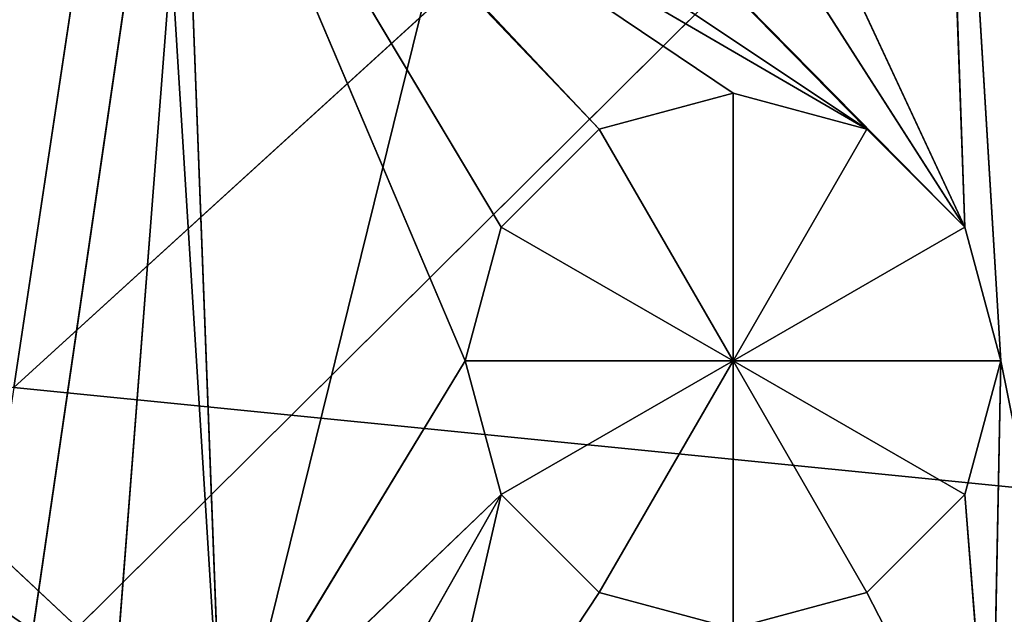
# Model space of a CAD drawing. Extents: x 0 to 49.9, y 0 to 49.9.
# Tile 137 of 190: x 22.7 to 24, y 9.6 to 10.4. Entities that reach past the tile are written whole.
import ezdxf

# ---------------------------------------------------------------- set-up
doc = ezdxf.new("R2010")
doc.units = 0
doc.header["$LTSCALE"] = 25.4
doc.layers.get('0').update_dxf_attribs({"color": 13, "linetype": 'CONTINUOUS'})

# ---------------------------------------------------------------- blocks, each defined once
blk = doc.blocks.new('REFLECTOR-LED-GU10-8348-83')
at = {"color": 7}
for p, q in [((23.429, 52.433, 32.2852), (22.7208, 52.433, 41.431)), ((22.7208, 52.433, 41.431), (24.9387, 52.433, 32.4387)), ((23.429, 52.433, 32.2852), (22.7208, 52.433, 41.431)), ((22.7208, 52.433, 41.431), (24.9387, 52.433, 32.4387)), ((23.3038, 51.3838, 40.1122), (23.2573, 51.8838, 39.9389)), ((23.2573, 51.8838, 39.9389), (23.3038, 51.8838, 40.1122)), ((23.3038, 51.3838, 40.1122), (23.2573, 51.8838, 39.9389)), ((23.2573, 51.3838, 39.9389), (23.2573, 51.8838, 39.9389)), ((23.2573, 51.3838, 39.9389), (23.2573, 51.8838, 39.9389)), ((23.2573, 51.3838, 39.9389), (23.3038, 51.8838, 39.7656)), ((23.3038, 51.8838, 39.7656), (23.2573, 51.8838, 39.9389)), ((23.2573, 51.3838, 39.9389), (23.3038, 51.8838, 39.7656)), ((23.2573, 51.8838, 39.9389), (23.3038, 51.8838, 40.1122)), ((23.2573, 51.8838, 39.9389), (23.6039, 51.8838, 39.9389)), ((23.2573, 51.8838, 39.9389), (23.6039, 51.8838, 39.9389)), ((23.3038, 51.8838, 39.7656), (23.2573, 51.8838, 39.9389)), ((23.4306, 51.3838, 40.2391), (23.3038, 51.8838, 40.1122)), ((23.3038, 51.8838, 40.1122), (23.4306, 51.8838, 40.2391)), ((23.4306, 51.3838, 40.2391), (23.3038, 51.8838, 40.1122)), ((23.3038, 51.3838, 40.1122), (23.3038, 51.8838, 40.1122)), ((23.3038, 51.3838, 40.1122), (23.3038, 51.8838, 40.1122)), ((23.3038, 51.3838, 39.7656), (23.3038, 51.8838, 39.7656)), ((23.3038, 51.3838, 39.7656), (23.3038, 51.8838, 39.7656)), ((23.3038, 51.3838, 39.7656), (23.4306, 51.8838, 39.6387)), ((23.4306, 51.8838, 39.6387), (23.3038, 51.8838, 39.7656)), ((23.3038, 51.3838, 39.7656), (23.4306, 51.8838, 39.6387)), ((23.4306, 51.8838, 39.6387), (23.3038, 51.8838, 39.7656)), ((23.6039, 51.8838, 39.9389), (23.3038, 51.8838, 39.7656)), ((23.3038, 51.8838, 40.1122), (23.4306, 51.8838, 40.2391)), ((23.3038, 51.8838, 40.1122), (23.6039, 51.8838, 39.9389)), ((23.3038, 51.8838, 40.1122), (23.6039, 51.8838, 39.9389)), ((23.6039, 51.8838, 39.9389), (23.3038, 51.8838, 39.7656)), ((23.6039, 51.3838, 40.2855), (23.4306, 51.8838, 40.2391)), ((23.4306, 51.8838, 40.2391), (23.6039, 51.8838, 40.2855)), ((23.6039, 51.3838, 40.2855), (23.4306, 51.8838, 40.2391)), ((23.4306, 51.3838, 40.2391), (23.4306, 51.8838, 40.2391)), ((23.4306, 51.3838, 40.2391), (23.4306, 51.8838, 40.2391)), ((23.4306, 51.3838, 39.6387), (23.4306, 51.8838, 39.6387)), ((23.4306, 51.3838, 39.6387), (23.4306, 51.8838, 39.6387)), ((23.4306, 51.3838, 39.6387), (23.6039, 51.8838, 39.5923)), ((23.6039, 51.8838, 39.5923), (23.4306, 51.8838, 39.6387)), ((23.4306, 51.3838, 39.6387), (23.6039, 51.8838, 39.5923)), ((23.4306, 51.8838, 39.6387), (23.6039, 51.8838, 39.9389)), ((23.4306, 51.8838, 39.6387), (23.6039, 51.8838, 39.9389)), ((23.6039, 51.8838, 39.5923), (23.4306, 51.8838, 39.6387)), ((23.6039, 51.8838, 39.9389), (23.4306, 51.8838, 40.2391)), ((23.4306, 51.8838, 40.2391), (23.6039, 51.8838, 40.2855)), ((23.6039, 51.8838, 39.9389), (23.4306, 51.8838, 40.2391)), ((23.6039, 51.8838, 39.5923), (23.6039, 51.3838, 39.5923)), ((23.6039, 51.3838, 39.5923), (23.7772, 51.8838, 39.6387)), ((23.7772, 51.8838, 39.6387), (23.6039, 51.8838, 39.5923)), ((23.6039, 51.3838, 39.5923), (23.7772, 51.8838, 39.6387)), ((23.7772, 51.3838, 40.2391), (23.6039, 51.8838, 40.2855)), ((23.6039, 51.8838, 40.2855), (23.7772, 51.8838, 40.2391)), ((23.7772, 51.3838, 40.2391), (23.6039, 51.8838, 40.2855)), ((23.6039, 51.8838, 39.5923), (23.6039, 51.3838, 39.5923)), ((23.6039, 51.8838, 39.5923), (23.6039, 51.8838, 39.9389)), ((23.6039, 51.8838, 39.5923), (23.6039, 51.8838, 39.9389)), ((23.7772, 51.8838, 39.6387), (23.6039, 51.8838, 39.5923)), ((23.7772, 51.8838, 39.6387), (23.6039, 51.8838, 39.9389)), ((23.7772, 51.8838, 40.2391), (23.6039, 51.8838, 39.9389)), ((23.6039, 51.8838, 39.9389), (23.9041, 51.8838, 40.1122)), ((23.7772, 51.8838, 40.2391), (23.6039, 51.8838, 39.9389)), ((23.6039, 51.8838, 40.2855), (23.7772, 51.8838, 40.2391)), ((23.6039, 51.8838, 40.2855), (23.6039, 51.8838, 39.9389)), ((23.6039, 51.8838, 40.2855), (23.6039, 51.8838, 39.9389)), ((23.9041, 51.8838, 39.7656), (23.6039, 51.8838, 39.9389)), ((23.7772, 51.8838, 39.6387), (23.6039, 51.8838, 39.9389)), ((23.9041, 51.8838, 39.7656), (23.6039, 51.8838, 39.9389)), ((23.9505, 51.8838, 39.9389), (23.6039, 51.8838, 39.9389)), ((23.9505, 51.8838, 39.9389), (23.6039, 51.8838, 39.9389)), ((23.6039, 51.8838, 39.9389), (23.9041, 51.8838, 40.1122)), ((23.7772, 51.3838, 39.6387), (23.7772, 51.8838, 39.6387)), ((23.7772, 51.3838, 39.6387), (23.7772, 51.8838, 39.6387)), ((23.7772, 51.3838, 39.6387), (23.9041, 51.8838, 39.7656)), ((23.9041, 51.8838, 39.7656), (23.7772, 51.8838, 39.6387)), ((23.7772, 51.3838, 39.6387), (23.9041, 51.8838, 39.7656)), ((23.9041, 51.3838, 40.1122), (23.7772, 51.8838, 40.2391)), ((23.7772, 51.8838, 40.2391), (23.9041, 51.8838, 40.1122)), ((23.9041, 51.3838, 40.1122), (23.7772, 51.8838, 40.2391)), ((23.7772, 51.3838, 40.2391), (23.7772, 51.8838, 40.2391)), ((23.7772, 51.3838, 40.2391), (23.7772, 51.8838, 40.2391)), ((23.7772, 51.8838, 40.2391), (23.9041, 51.8838, 40.1122)), ((23.9041, 51.8838, 39.7656), (23.7772, 51.8838, 39.6387)), ((23.9041, 51.3838, 39.7656), (23.9041, 51.8838, 39.7656)), ((23.9041, 51.3838, 39.7656), (23.9041, 51.8838, 39.7656)), ((23.9041, 51.3838, 39.7656), (23.9505, 51.8838, 39.9389)), ((23.9505, 51.8838, 39.9389), (23.9041, 51.8838, 39.7656)), ((23.9041, 51.3838, 39.7656), (23.9505, 51.8838, 39.9389)), ((23.9505, 51.3838, 39.9389), (23.9041, 51.8838, 40.1122)), ((23.9041, 51.8838, 40.1122), (23.9505, 51.8838, 39.9389)), ((23.9505, 51.3838, 39.9389), (23.9041, 51.8838, 40.1122)), ((23.9041, 51.3838, 40.1122), (23.9041, 51.8838, 40.1122)), ((23.9041, 51.3838, 40.1122), (23.9041, 51.8838, 40.1122)), ((23.9505, 51.8838, 39.9389), (23.9041, 51.8838, 39.7656)), ((23.9041, 51.8838, 40.1122), (23.9505, 51.8838, 39.9389)), ((23.9505, 51.3838, 39.9389), (23.9505, 51.8838, 39.9389)), ((23.9505, 51.3838, 39.9389), (23.9505, 51.8838, 39.9389)), ((22.9418, 51.3838, 40.4587), (22.081, 51.3838, 39.6533)), ((22.9418, 51.3838, 40.4587), (22.081, 51.3838, 39.6533)), ((22.9418, 51.3838, 40.4587), (22.845, 51.3838, 38.9064)), ((22.9418, 51.3838, 40.4587), (22.845, 51.3838, 38.9064)), ((22.8891, 51.3838, 39.0711), (22.9418, 51.3838, 40.4587)), ((23.3038, 51.3838, 39.7656), (22.8891, 51.3838, 39.0711)), ((23.4306, 51.3838, 39.6387), (22.8891, 51.3838, 39.0711)), ((23.3038, 51.3838, 39.7656), (22.8891, 51.3838, 39.0711)), ((23.2573, 51.3838, 39.9389), (22.8891, 51.3838, 39.0711)), ((23.2573, 51.3838, 39.9389), (22.8891, 51.3838, 39.0711)), ((22.8891, 51.3838, 39.0711), (22.9418, 51.3838, 40.4587)), ((23.2573, 51.3838, 39.9389), (22.9418, 51.3838, 40.4587)), ((23.2573, 51.3838, 39.9389), (22.9418, 51.3838, 40.4587)), ((23.3038, 51.3838, 40.1122), (22.9418, 51.3838, 40.4587)), ((23.3038, 51.3838, 40.1122), (22.9418, 51.3838, 40.4587)), ((23.6039, 51.3838, 39.5923), (23.0096, 51.3838, 39.1916)), ((23.0096, 51.3838, 39.1916), (23.7772, 51.3838, 39.6387)), ((23.6039, 51.3838, 39.5923), (23.0096, 51.3838, 39.1916)), ((23.4306, 51.3838, 39.6387), (23.0096, 51.3838, 39.1916)), ((23.0096, 51.3838, 39.1916), (23.7772, 51.3838, 39.6387)), ((23.3038, 51.3838, 40.1122), (23.0855, 51.3838, 40.4972)), ((23.3038, 51.3838, 40.1122), (23.0855, 51.3838, 40.4972)), ((23.7772, 51.3838, 39.6387), (23.1742, 51.3838, 39.2357)), ((23.7772, 51.3838, 39.6387), (23.1742, 51.3838, 39.2357)), ((23.1907, 51.3838, 40.6024), (23.4306, 51.3838, 40.2391)), ((23.1907, 51.3838, 40.6024), (23.4306, 51.3838, 40.2391)), ((23.1907, 51.3838, 40.6024), (23.3038, 51.3838, 40.1122)), ((23.1907, 51.3838, 40.6024), (23.3038, 51.3838, 40.1122)), ((23.3038, 51.3838, 39.7656), (23.2573, 51.3838, 39.9389)), ((23.2573, 51.3838, 39.9389), (23.3038, 51.3838, 40.1122)), ((23.2573, 51.3838, 39.9389), (23.3038, 51.3838, 40.1122)), ((23.3038, 51.3838, 39.7656), (23.2573, 51.3838, 39.9389)), ((23.3038, 51.3838, 40.1122), (23.4306, 51.3838, 40.2391)), ((23.4306, 51.3838, 39.6387), (23.3038, 51.3838, 39.7656)), ((23.3038, 51.3838, 40.1122), (23.4306, 51.3838, 40.2391)), ((23.4306, 51.3838, 39.6387), (23.3038, 51.3838, 39.7656)), ((23.9041, 51.3838, 39.7656), (23.3389, 51.3838, 39.1916)), ((23.7772, 51.3838, 39.6387), (23.3389, 51.3838, 39.1916)), ((23.4306, 51.3838, 40.2391), (23.6039, 51.3838, 40.2855)), ((23.6039, 51.3838, 39.5923), (23.4306, 51.3838, 39.6387)), ((23.4306, 51.3838, 40.2391), (23.6039, 51.3838, 40.2855)), ((23.6039, 51.3838, 39.5923), (23.4306, 51.3838, 39.6387)), ((23.4594, 51.3838, 39.0711), (23.9041, 51.3838, 39.7656)), ((23.4594, 51.3838, 39.0711), (23.9041, 51.3838, 39.7656)), ((23.5035, 51.3838, 38.9064), (23.9041, 51.3838, 39.7656)), ((23.5035, 51.3838, 38.9064), (23.9041, 51.3838, 39.7656)), ((23.6039, 51.3838, 40.2855), (23.7772, 51.3838, 40.2391)), ((23.7772, 51.3838, 39.6387), (23.6039, 51.3838, 39.5923)), ((23.7772, 51.3838, 39.6387), (23.6039, 51.3838, 39.5923)), ((23.6039, 51.3838, 40.2855), (23.7772, 51.3838, 40.2391)), ((23.7772, 51.3838, 40.2391), (23.9383, 51.3838, 40.5529)), ((23.7772, 51.3838, 40.2391), (23.9383, 51.3838, 40.5529)), ((23.7772, 51.3838, 40.2391), (23.9041, 51.3838, 40.1122)), ((23.9041, 51.3838, 39.7656), (23.7772, 51.3838, 39.6387)), ((23.7772, 51.3838, 40.2391), (23.9041, 51.3838, 40.1122)), ((23.8515, 51.3838, 38.3082), (23.9041, 51.3838, 39.7656)), ((23.8515, 51.3838, 38.3082), (23.9041, 51.3838, 39.7656)), ((23.8515, 51.3838, 38.3082), (23.9505, 51.3838, 39.9389)), ((23.8515, 51.3838, 38.3082), (23.9505, 51.3838, 39.9389)), ((23.9041, 51.3838, 40.1122), (23.9383, 51.3838, 40.5529)), ((23.9041, 51.3838, 40.1122), (23.9383, 51.3838, 40.5529)), ((23.9041, 51.3838, 40.1122), (23.9505, 51.3838, 39.9389)), ((23.9505, 51.3838, 39.9389), (23.9041, 51.3838, 39.7656)), ((23.9505, 51.3838, 39.9389), (23.9041, 51.3838, 39.7656)), ((23.9041, 51.3838, 40.1122), (23.9505, 51.3838, 39.9389)), ((23.9505, 51.3838, 39.9389), (23.9383, 51.3838, 40.5529)), ((23.9505, 51.3838, 39.9389), (23.9383, 51.3838, 40.5529)), ((24.082, 51.3838, 40.5914), (23.9505, 51.3838, 39.9389)), ((24.082, 51.3838, 40.5914), (23.9505, 51.3838, 39.9389))]:
    blk.add_line(p, q, dxfattribs=at)
at = {"color": 18}
for p, q in [((22.6727, 32.7841, 39.9732), (22.9112, 31.0358, 38.3908)), ((24.1809, 32.7841, 40.1242), (22.6727, 32.7841, 39.9732)), ((24.1809, 32.7841, 40.1242), (22.6727, 32.7841, 39.9732)), ((24.2606, 31.0358, 38.5259), (22.6727, 32.7841, 39.9732)), ((24.2606, 31.0358, 38.5259), (22.6727, 32.7841, 39.9732)), ((22.6727, 32.7841, 39.9732), (22.9112, 31.0358, 38.3908)), ((22.6883, 30.4637, 40.3508), (24.2693, 28.6601, 38.7799)), ((22.6883, 30.4637, 40.3508), (24.2693, 28.6601, 38.7799)), ((22.6883, 30.4637, 40.3508), (22.9365, 28.6601, 38.6506)), ((22.6883, 30.4637, 40.3508), (22.9365, 28.6601, 38.6506))]:
    blk.add_line(p, q, dxfattribs=at)
at = {"color": 7}
mesh = blk.add_polyface(dxfattribs=at)
corners = [(18.4424, 52.433, 40.259), (23.429, 52.433, 32.2852), (21.9811, 52.433, 31.8309)]
mesh.append_faces([[corners[k] for k in face] for face in [(0, 1, 2)]], dxfattribs={"color": 7})
mesh = blk.add_polyface(dxfattribs=at)
corners = [(20.5424, 52.433, 40.9882), (23.429, 52.433, 32.2852), (18.4424, 52.433, 40.259)]
mesh.append_faces([[corners[k] for k in face] for face in [(0, 1, 2)]], dxfattribs={"color": 7})
mesh = blk.add_polyface(dxfattribs=at)
corners = [(22.7208, 52.433, 41.431), (23.429, 52.433, 32.2852), (20.5424, 52.433, 40.9882)]
mesh.append_faces([[corners[k] for k in face] for face in [(0, 1, 2)]], dxfattribs={"color": 7})
mesh = blk.add_polyface(dxfattribs=at)
corners = [(22.7208, 52.433, 41.431), (24.9387, 52.433, 32.4387), (23.429, 52.433, 32.2852)]
mesh.append_faces([[corners[k] for k in face] for face in [(0, 1, 2)]], dxfattribs={"color": 7})
mesh = blk.add_polyface(dxfattribs=at)
corners = [(24.9387, 52.433, 41.5794), (24.9387, 52.433, 32.4387), (22.7208, 52.433, 41.431)]
mesh.append_faces([[corners[k] for k in face] for face in [(0, 1, 2)]], dxfattribs={"color": 7})
mesh = blk.add_polyface(dxfattribs=at)
corners = [(23.3038, 51.8838, 40.1122), (23.3038, 51.3838, 40.1122), (23.2573, 51.8838, 39.9389)]
mesh.append_faces([[corners[k] for k in face] for face in [(0, 1, 2)]], dxfattribs={"color": 7})
mesh = blk.add_polyface(dxfattribs=at)
corners = [(23.2573, 51.8838, 39.9389), (23.3038, 51.3838, 40.1122), (23.2573, 51.3838, 39.9389)]
mesh.append_faces([[corners[k] for k in face] for face in [(0, 1, 2)]], dxfattribs={"color": 7})
mesh = blk.add_polyface(dxfattribs=at)
corners = [(23.2573, 51.8838, 39.9389), (23.2573, 51.3838, 39.9389), (23.3038, 51.8838, 39.7656)]
mesh.append_faces([[corners[k] for k in face] for face in [(0, 1, 2)]], dxfattribs={"color": 7})
mesh = blk.add_polyface(dxfattribs=at)
corners = [(23.3038, 51.8838, 39.7656), (23.2573, 51.3838, 39.9389), (23.3038, 51.3838, 39.7656)]
mesh.append_faces([[corners[k] for k in face] for face in [(0, 1, 2)]], dxfattribs={"color": 7})
mesh = blk.add_polyface(dxfattribs=at)
corners = [(23.3038, 51.8838, 40.1122), (23.2573, 51.8838, 39.9389), (23.6039, 51.8838, 39.9389)]
mesh.append_faces([[corners[k] for k in face] for face in [(0, 1, 2)]], dxfattribs={"color": 7})
mesh = blk.add_polyface(dxfattribs=at)
corners = [(23.2573, 51.8838, 39.9389), (23.3038, 51.8838, 39.7656), (23.6039, 51.8838, 39.9389)]
mesh.append_faces([[corners[k] for k in face] for face in [(0, 1, 2)]], dxfattribs={"color": 7})
mesh = blk.add_polyface(dxfattribs=at)
corners = [(23.4306, 51.3838, 40.2391), (23.3038, 51.8838, 40.1122), (23.4306, 51.8838, 40.2391)]
mesh.append_faces([[corners[k] for k in face] for face in [(0, 1, 2)]], dxfattribs={"color": 7})
mesh = blk.add_polyface(dxfattribs=at)
corners = [(23.4306, 51.3838, 40.2391), (23.3038, 51.3838, 40.1122), (23.3038, 51.8838, 40.1122)]
mesh.append_faces([[corners[k] for k in face] for face in [(0, 1, 2)]], dxfattribs={"color": 7})
mesh = blk.add_polyface(dxfattribs=at)
corners = [(23.4306, 51.8838, 39.6387), (23.3038, 51.8838, 39.7656), (23.3038, 51.3838, 39.7656)]
mesh.append_faces([[corners[k] for k in face] for face in [(0, 1, 2)]], dxfattribs={"color": 7})
mesh = blk.add_polyface(dxfattribs=at)
corners = [(23.4306, 51.8838, 39.6387), (23.3038, 51.3838, 39.7656), (23.4306, 51.3838, 39.6387)]
mesh.append_faces([[corners[k] for k in face] for face in [(0, 1, 2)]], dxfattribs={"color": 7})
mesh = blk.add_polyface(dxfattribs=at)
corners = [(23.6039, 51.8838, 39.9389), (23.3038, 51.8838, 39.7656), (23.4306, 51.8838, 39.6387)]
mesh.append_faces([[corners[k] for k in face] for face in [(0, 1, 2)]], dxfattribs={"color": 7})
mesh = blk.add_polyface(dxfattribs=at)
corners = [(23.4306, 51.8838, 40.2391), (23.3038, 51.8838, 40.1122), (23.6039, 51.8838, 39.9389)]
mesh.append_faces([[corners[k] for k in face] for face in [(0, 1, 2)]], dxfattribs={"color": 7})
mesh = blk.add_polyface(dxfattribs=at)
corners = [(23.6039, 51.3838, 40.2855), (23.4306, 51.8838, 40.2391), (23.6039, 51.8838, 40.2855)]
mesh.append_faces([[corners[k] for k in face] for face in [(0, 1, 2)]], dxfattribs={"color": 7})
mesh = blk.add_polyface(dxfattribs=at)
corners = [(23.6039, 51.3838, 40.2855), (23.4306, 51.3838, 40.2391), (23.4306, 51.8838, 40.2391)]
mesh.append_faces([[corners[k] for k in face] for face in [(0, 1, 2)]], dxfattribs={"color": 7})
mesh = blk.add_polyface(dxfattribs=at)
corners = [(23.6039, 51.8838, 39.5923), (23.4306, 51.8838, 39.6387), (23.4306, 51.3838, 39.6387)]
mesh.append_faces([[corners[k] for k in face] for face in [(0, 1, 2)]], dxfattribs={"color": 7})
mesh = blk.add_polyface(dxfattribs=at)
corners = [(23.6039, 51.8838, 39.5923), (23.4306, 51.3838, 39.6387), (23.6039, 51.3838, 39.5923)]
mesh.append_faces([[corners[k] for k in face] for face in [(0, 1, 2)]], dxfattribs={"color": 7})
mesh = blk.add_polyface(dxfattribs=at)
corners = [(23.6039, 51.8838, 39.9389), (23.4306, 51.8838, 39.6387), (23.6039, 51.8838, 39.5923)]
mesh.append_faces([[corners[k] for k in face] for face in [(0, 1, 2)]], dxfattribs={"color": 7})
mesh = blk.add_polyface(dxfattribs=at)
corners = [(23.6039, 51.8838, 40.2855), (23.4306, 51.8838, 40.2391), (23.6039, 51.8838, 39.9389)]
mesh.append_faces([[corners[k] for k in face] for face in [(0, 1, 2)]], dxfattribs={"color": 7})
mesh = blk.add_polyface(dxfattribs=at)
corners = [(23.7772, 51.8838, 39.6387), (23.6039, 51.8838, 39.5923), (23.6039, 51.3838, 39.5923)]
mesh.append_faces([[corners[k] for k in face] for face in [(0, 1, 2)]], dxfattribs={"color": 7})
mesh = blk.add_polyface(dxfattribs=at)
corners = [(23.7772, 51.8838, 39.6387), (23.6039, 51.3838, 39.5923), (23.7772, 51.3838, 39.6387)]
mesh.append_faces([[corners[k] for k in face] for face in [(0, 1, 2)]], dxfattribs={"color": 7})
mesh = blk.add_polyface(dxfattribs=at)
corners = [(23.7772, 51.3838, 40.2391), (23.6039, 51.8838, 40.2855), (23.7772, 51.8838, 40.2391)]
mesh.append_faces([[corners[k] for k in face] for face in [(0, 1, 2)]], dxfattribs={"color": 7})
mesh = blk.add_polyface(dxfattribs=at)
corners = [(23.7772, 51.3838, 40.2391), (23.6039, 51.3838, 40.2855), (23.6039, 51.8838, 40.2855)]
mesh.append_faces([[corners[k] for k in face] for face in [(0, 1, 2)]], dxfattribs={"color": 7})
mesh = blk.add_polyface(dxfattribs=at)
corners = [(23.6039, 51.8838, 39.9389), (23.6039, 51.8838, 39.5923), (23.7772, 51.8838, 39.6387)]
mesh.append_faces([[corners[k] for k in face] for face in [(0, 1, 2)]], dxfattribs={"color": 7})
mesh = blk.add_polyface(dxfattribs=at)
corners = [(23.7772, 51.8838, 40.2391), (23.6039, 51.8838, 39.9389), (23.9041, 51.8838, 40.1122)]
mesh.append_faces([[corners[k] for k in face] for face in [(0, 1, 2)]], dxfattribs={"color": 7})
mesh = blk.add_polyface(dxfattribs=at)
corners = [(23.6039, 51.8838, 40.2855), (23.6039, 51.8838, 39.9389), (23.7772, 51.8838, 40.2391)]
mesh.append_faces([[corners[k] for k in face] for face in [(0, 1, 2)]], dxfattribs={"color": 7})
mesh = blk.add_polyface(dxfattribs=at)
corners = [(23.6039, 51.8838, 39.9389), (23.7772, 51.8838, 39.6387), (23.9041, 51.8838, 39.7656)]
mesh.append_faces([[corners[k] for k in face] for face in [(0, 1, 2)]], dxfattribs={"color": 7})
mesh = blk.add_polyface(dxfattribs=at)
corners = [(23.6039, 51.8838, 39.9389), (23.9041, 51.8838, 39.7656), (23.9505, 51.8838, 39.9389)]
mesh.append_faces([[corners[k] for k in face] for face in [(0, 1, 2)]], dxfattribs={"color": 7})
mesh = blk.add_polyface(dxfattribs=at)
corners = [(23.9041, 51.8838, 40.1122), (23.6039, 51.8838, 39.9389), (23.9505, 51.8838, 39.9389)]
mesh.append_faces([[corners[k] for k in face] for face in [(0, 1, 2)]], dxfattribs={"color": 7})
mesh = blk.add_polyface(dxfattribs=at)
corners = [(23.9041, 51.8838, 39.7656), (23.7772, 51.8838, 39.6387), (23.7772, 51.3838, 39.6387)]
mesh.append_faces([[corners[k] for k in face] for face in [(0, 1, 2)]], dxfattribs={"color": 7})
mesh = blk.add_polyface(dxfattribs=at)
corners = [(23.9041, 51.8838, 39.7656), (23.7772, 51.3838, 39.6387), (23.9041, 51.3838, 39.7656)]
mesh.append_faces([[corners[k] for k in face] for face in [(0, 1, 2)]], dxfattribs={"color": 7})
mesh = blk.add_polyface(dxfattribs=at)
corners = [(23.9041, 51.8838, 40.1122), (23.9041, 51.3838, 40.1122), (23.7772, 51.8838, 40.2391)]
mesh.append_faces([[corners[k] for k in face] for face in [(0, 1, 2)]], dxfattribs={"color": 7})
mesh = blk.add_polyface(dxfattribs=at)
corners = [(23.7772, 51.8838, 40.2391), (23.9041, 51.3838, 40.1122), (23.7772, 51.3838, 40.2391)]
mesh.append_faces([[corners[k] for k in face] for face in [(0, 1, 2)]], dxfattribs={"color": 7})
mesh = blk.add_polyface(dxfattribs=at)
corners = [(23.9041, 51.8838, 39.7656), (23.9041, 51.3838, 39.7656), (23.9505, 51.8838, 39.9389)]
mesh.append_faces([[corners[k] for k in face] for face in [(0, 1, 2)]], dxfattribs={"color": 7})
mesh = blk.add_polyface(dxfattribs=at)
corners = [(23.9505, 51.8838, 39.9389), (23.9041, 51.3838, 39.7656), (23.9505, 51.3838, 39.9389)]
mesh.append_faces([[corners[k] for k in face] for face in [(0, 1, 2)]], dxfattribs={"color": 7})
mesh = blk.add_polyface(dxfattribs=at)
corners = [(23.9505, 51.8838, 39.9389), (23.9505, 51.3838, 39.9389), (23.9041, 51.8838, 40.1122)]
mesh.append_faces([[corners[k] for k in face] for face in [(0, 1, 2)]], dxfattribs={"color": 7})
mesh = blk.add_polyface(dxfattribs=at)
corners = [(23.9041, 51.8838, 40.1122), (23.9505, 51.3838, 39.9389), (23.9041, 51.3838, 40.1122)]
mesh.append_faces([[corners[k] for k in face] for face in [(0, 1, 2)]], dxfattribs={"color": 7})
mesh = blk.add_polyface(dxfattribs=at)
corners = [(22.9418, 51.3838, 40.4587), (22.2021, 51.3838, 40.4458), (21.9077, 51.3838, 39.9535)]
mesh.append_faces([[corners[k] for k in face] for face in [(0, 1, 2)]], dxfattribs={"color": 7})
mesh = blk.add_polyface(dxfattribs=at)
corners = [(22.9418, 51.3838, 40.4587), (21.9077, 51.3838, 39.9535), (22.0346, 51.3838, 39.8266)]
mesh.append_faces([[corners[k] for k in face] for face in [(0, 1, 2)]], dxfattribs={"color": 7})
mesh = blk.add_polyface(dxfattribs=at)
corners = [(22.081, 51.3838, 39.6533), (22.0346, 51.3838, 39.48), (22.845, 51.3838, 38.9064)]
mesh.append_faces([[corners[k] for k in face] for face in [(0, 1, 2)]], dxfattribs={"color": 7})
mesh = blk.add_polyface(dxfattribs=at)
corners = [(22.9418, 51.3838, 40.4587), (22.0346, 51.3838, 39.8266), (22.081, 51.3838, 39.6533)]
mesh.append_faces([[corners[k] for k in face] for face in [(0, 1, 2)]], dxfattribs={"color": 7})
mesh = blk.add_polyface(dxfattribs=at)
corners = [(22.9418, 51.3838, 40.4587), (22.081, 51.3838, 39.6533), (22.845, 51.3838, 38.9064)]
mesh.append_faces([[corners[k] for k in face] for face in [(0, 1, 2)]], dxfattribs={"color": 7})
mesh = blk.add_polyface(dxfattribs=at)
corners = [(22.9418, 51.3838, 40.4587), (22.845, 51.3838, 38.9064), (22.8891, 51.3838, 39.0711)]
mesh.append_faces([[corners[k] for k in face] for face in [(0, 1, 2)]], dxfattribs={"color": 7})
mesh = blk.add_polyface(dxfattribs=at)
corners = [(23.3038, 51.3838, 39.7656), (22.8891, 51.3838, 39.0711), (23.4306, 51.3838, 39.6387)]
mesh.append_faces([[corners[k] for k in face] for face in [(0, 1, 2)]], dxfattribs={"color": 7})
mesh = blk.add_polyface(dxfattribs=at)
corners = [(23.2573, 51.3838, 39.9389), (22.8891, 51.3838, 39.0711), (23.3038, 51.3838, 39.7656)]
mesh.append_faces([[corners[k] for k in face] for face in [(0, 1, 2)]], dxfattribs={"color": 7})
mesh = blk.add_polyface(dxfattribs=at)
corners = [(22.9418, 51.3838, 40.4587), (22.8891, 51.3838, 39.0711), (23.2573, 51.3838, 39.9389)]
mesh.append_faces([[corners[k] for k in face] for face in [(0, 1, 2)]], dxfattribs={"color": 7})
mesh = blk.add_polyface(dxfattribs=at)
corners = [(22.9418, 51.3838, 40.4587), (23.2573, 51.3838, 39.9389), (23.3038, 51.3838, 40.1122)]
mesh.append_faces([[corners[k] for k in face] for face in [(0, 1, 2)]], dxfattribs={"color": 7})
mesh = blk.add_polyface(dxfattribs=at)
corners = [(23.0855, 51.3838, 40.4972), (22.9418, 51.3838, 40.4587), (23.3038, 51.3838, 40.1122)]
mesh.append_faces([[corners[k] for k in face] for face in [(0, 1, 2)]], dxfattribs={"color": 7})
mesh = blk.add_polyface(dxfattribs=at)
corners = [(23.7772, 51.3838, 39.6387), (23.6039, 51.3838, 39.5923), (23.0096, 51.3838, 39.1916)]
mesh.append_faces([[corners[k] for k in face] for face in [(0, 1, 2)]], dxfattribs={"color": 7})
mesh = blk.add_polyface(dxfattribs=at)
corners = [(23.4306, 51.3838, 39.6387), (23.0096, 51.3838, 39.1916), (23.6039, 51.3838, 39.5923)]
mesh.append_faces([[corners[k] for k in face] for face in [(0, 1, 2)]], dxfattribs={"color": 7})
mesh = blk.add_polyface(dxfattribs=at)
corners = [(23.7772, 51.3838, 39.6387), (23.0096, 51.3838, 39.1916), (23.1742, 51.3838, 39.2357)]
mesh.append_faces([[corners[k] for k in face] for face in [(0, 1, 2)]], dxfattribs={"color": 7})
mesh = blk.add_polyface(dxfattribs=at)
corners = [(23.1907, 51.3838, 40.6024), (23.0855, 51.3838, 40.4972), (23.3038, 51.3838, 40.1122)]
mesh.append_faces([[corners[k] for k in face] for face in [(0, 1, 2)]], dxfattribs={"color": 7})
mesh = blk.add_polyface(dxfattribs=at)
corners = [(23.7772, 51.3838, 39.6387), (23.1742, 51.3838, 39.2357), (23.3389, 51.3838, 39.1916)]
mesh.append_faces([[corners[k] for k in face] for face in [(0, 1, 2)]], dxfattribs={"color": 7})
mesh = blk.add_polyface(dxfattribs=at)
corners = [(23.1907, 51.3838, 40.6024), (23.4306, 51.3838, 40.2391), (23.6039, 51.3838, 40.2855)]
mesh.append_faces([[corners[k] for k in face] for face in [(0, 1, 2)]], dxfattribs={"color": 7})
mesh = blk.add_polyface(dxfattribs=at)
corners = [(23.1907, 51.3838, 40.6024), (23.3038, 51.3838, 40.1122), (23.4306, 51.3838, 40.2391)]
mesh.append_faces([[corners[k] for k in face] for face in [(0, 1, 2)]], dxfattribs={"color": 7})
mesh = blk.add_polyface(dxfattribs=at)
corners = [(23.9041, 51.3838, 39.7656), (23.3389, 51.3838, 39.1916), (23.4594, 51.3838, 39.0711)]
mesh.append_faces([[corners[k] for k in face] for face in [(0, 1, 2)]], dxfattribs={"color": 7})
mesh = blk.add_polyface(dxfattribs=at)
corners = [(23.9041, 51.3838, 39.7656), (23.4594, 51.3838, 39.0711), (23.5035, 51.3838, 38.9064)]
mesh.append_faces([[corners[k] for k in face] for face in [(0, 1, 2)]], dxfattribs={"color": 7})
mesh = blk.add_polyface(dxfattribs=at)
corners = [(23.9041, 51.3838, 39.7656), (23.5035, 51.3838, 38.9064), (23.8515, 51.3838, 38.3082)]
mesh.append_faces([[corners[k] for k in face] for face in [(0, 1, 2)]], dxfattribs={"color": 7})
mesh = blk.add_polyface(dxfattribs=at)
corners = [(23.9383, 51.3838, 40.5529), (23.6039, 51.3838, 40.2855), (23.7772, 51.3838, 40.2391)]
mesh.append_faces([[corners[k] for k in face] for face in [(0, 1, 2)]], dxfattribs={"color": 7})
mesh = blk.add_polyface(dxfattribs=at)
corners = [(23.9383, 51.3838, 40.5529), (23.7772, 51.3838, 40.2391), (23.9041, 51.3838, 40.1122)]
mesh.append_faces([[corners[k] for k in face] for face in [(0, 1, 2)]], dxfattribs={"color": 7})
mesh = blk.add_polyface(dxfattribs=at)
corners = [(23.9505, 51.3838, 39.9389), (23.9041, 51.3838, 39.7656), (23.8515, 51.3838, 38.3082)]
mesh.append_faces([[corners[k] for k in face] for face in [(0, 1, 2)]], dxfattribs={"color": 7})
mesh = blk.add_polyface(dxfattribs=at)
corners = [(24.082, 51.3838, 40.5914), (23.9505, 51.3838, 39.9389), (23.8515, 51.3838, 38.3082)]
mesh.append_faces([[corners[k] for k in face] for face in [(0, 1, 2)]], dxfattribs={"color": 7})
mesh = blk.add_polyface(dxfattribs=at)
corners = [(24.2257, 51.3838, 40.8403), (23.8515, 51.3838, 38.3082), (24.0162, 51.3838, 38.264)]
mesh.append_faces([[corners[k] for k in face] for face in [(0, 1, 2)]], dxfattribs={"color": 7})
mesh = blk.add_polyface(dxfattribs=at)
corners = [(24.2257, 51.3838, 40.8403), (24.1872, 51.3838, 40.6966), (23.8515, 51.3838, 38.3082)]
mesh.append_faces([[corners[k] for k in face] for face in [(0, 1, 2)]], dxfattribs={"color": 7})
mesh = blk.add_polyface(dxfattribs=at)
corners = [(24.1872, 51.3838, 40.6966), (24.082, 51.3838, 40.5914), (23.8515, 51.3838, 38.3082)]
mesh.append_faces([[corners[k] for k in face] for face in [(0, 1, 2)]], dxfattribs={"color": 7})
mesh = blk.add_polyface(dxfattribs=at)
corners = [(23.9383, 51.3838, 40.5529), (23.9041, 51.3838, 40.1122), (23.9505, 51.3838, 39.9389)]
mesh.append_faces([[corners[k] for k in face] for face in [(0, 1, 2)]], dxfattribs={"color": 7})
mesh = blk.add_polyface(dxfattribs=at)
corners = [(24.082, 51.3838, 40.5914), (23.9383, 51.3838, 40.5529), (23.9505, 51.3838, 39.9389)]
mesh.append_faces([[corners[k] for k in face] for face in [(0, 1, 2)]], dxfattribs={"color": 7})
mesh = blk.add_polyface(dxfattribs=at)
corners = [(13.4497, 39.5871, 39.9884), (24.9387, 39.5871, 24.9387), (11.7503, 39.5871, 38.5239)]
mesh.append_faces([[corners[k] for k in face] for face in [(0, 1, 2)]], dxfattribs={"color": 7})
mesh = blk.add_polyface(dxfattribs=at)
corners = [(15.3103, 39.5871, 41.2416), (24.9387, 39.5871, 24.9387), (13.4497, 39.5871, 39.9884)]
mesh.append_faces([[corners[k] for k in face] for face in [(0, 1, 2)]], dxfattribs={"color": 7})
mesh = blk.add_polyface(dxfattribs=at)
corners = [(17.3061, 39.5871, 42.266), (24.9387, 39.5871, 24.9387), (15.3103, 39.5871, 41.2416)]
mesh.append_faces([[corners[k] for k in face] for face in [(0, 1, 2)]], dxfattribs={"color": 7})
mesh = blk.add_polyface(dxfattribs=at)
corners = [(19.409, 39.5871, 43.0471), (24.9387, 39.5871, 24.9387), (17.3061, 39.5871, 42.266)]
mesh.append_faces([[corners[k] for k in face] for face in [(0, 1, 2)]], dxfattribs={"color": 7})
mesh = blk.add_polyface(dxfattribs=at)
corners = [(21.5895, 39.5871, 43.5741), (24.9387, 39.5871, 24.9387), (19.409, 39.5871, 43.0471)]
mesh.append_faces([[corners[k] for k in face] for face in [(0, 1, 2)]], dxfattribs={"color": 7})
mesh = blk.add_polyface(dxfattribs=at)
corners = [(23.8171, 39.5871, 43.8394), (24.9387, 39.5871, 24.9387), (21.5895, 39.5871, 43.5741)]
mesh.append_faces([[corners[k] for k in face] for face in [(0, 1, 2)]], dxfattribs={"color": 7})
mesh = blk.add_polyface(dxfattribs=at)
corners = [(24.9387, 39.5871, 43.8726), (24.9387, 39.5871, 24.9387), (23.8171, 39.5871, 43.8394)]
mesh.append_faces([[corners[k] for k in face] for face in [(0, 1, 2)]], dxfattribs={"color": 7})
mesh = blk.add_polyface(dxfattribs=at)
corners = [(13.4497, 38.5871, 39.9884), (11.7503, 38.5871, 38.5239), (24.9387, 38.5871, 24.9387)]
mesh.append_faces([[corners[k] for k in face] for face in [(0, 1, 2)]], dxfattribs={"color": 7})
mesh = blk.add_polyface(dxfattribs=at)
corners = [(15.3103, 38.5871, 41.2416), (13.4497, 38.5871, 39.9884), (24.9387, 38.5871, 24.9387)]
mesh.append_faces([[corners[k] for k in face] for face in [(0, 1, 2)]], dxfattribs={"color": 7})
mesh = blk.add_polyface(dxfattribs=at)
corners = [(17.3061, 38.5871, 42.266), (15.3103, 38.5871, 41.2416), (24.9387, 38.5871, 24.9387)]
mesh.append_faces([[corners[k] for k in face] for face in [(0, 1, 2)]], dxfattribs={"color": 7})
mesh = blk.add_polyface(dxfattribs=at)
corners = [(19.409, 38.5871, 43.0471), (17.3061, 38.5871, 42.266), (24.9387, 38.5871, 24.9387)]
mesh.append_faces([[corners[k] for k in face] for face in [(0, 1, 2)]], dxfattribs={"color": 7})
mesh = blk.add_polyface(dxfattribs=at)
corners = [(21.5895, 38.5871, 43.5741), (19.409, 38.5871, 43.0471), (24.9387, 38.5871, 24.9387)]
mesh.append_faces([[corners[k] for k in face] for face in [(0, 1, 2)]], dxfattribs={"color": 7})
mesh = blk.add_polyface(dxfattribs=at)
corners = [(23.8171, 38.5871, 43.8394), (21.5895, 38.5871, 43.5741), (24.9387, 38.5871, 24.9387)]
mesh.append_faces([[corners[k] for k in face] for face in [(0, 1, 2)]], dxfattribs={"color": 7})
mesh = blk.add_polyface(dxfattribs=at)
corners = [(24.9387, 38.5871, 43.8726), (23.8171, 38.5871, 43.8394), (24.9387, 38.5871, 24.9387)]
mesh.append_faces([[corners[k] for k in face] for face in [(0, 1, 2)]], dxfattribs={"color": 7})
mesh = blk.add_polyface(dxfattribs=at)
corners = [(24.1809, 32.7841, 40.1242), (22.4564, 34.6582, 41.408), (24.1086, 34.6582, 41.5733)]
mesh.append_faces([[corners[k] for k in face] for face in [(0, 1, 2)]], dxfattribs={"color": 7})
mesh = blk.add_polyface(dxfattribs=at)
corners = [(24.1809, 32.7841, 40.1242), (22.6727, 32.7841, 39.9732), (22.4564, 34.6582, 41.408)]
mesh.append_faces([[corners[k] for k in face] for face in [(0, 1, 2)]], dxfattribs={"color": 7})
mesh = blk.add_polyface(dxfattribs=at)
corners = [(22.9112, 31.0358, 38.3908), (21.187, 32.7841, 39.6729), (22.6727, 32.7841, 39.9732)]
mesh.append_faces([[corners[k] for k in face] for face in [(0, 1, 2)]], dxfattribs={"color": 7})
mesh = blk.add_polyface(dxfattribs=at)
corners = [(22.9112, 31.0358, 38.3908), (21.5819, 31.0358, 38.1221), (21.187, 32.7841, 39.6729)]
mesh.append_faces([[corners[k] for k in face] for face in [(0, 1, 2)]], dxfattribs={"color": 7})
mesh = blk.add_polyface(dxfattribs=at)
corners = [(24.2606, 31.0358, 38.5259), (22.6727, 32.7841, 39.9732), (24.1809, 32.7841, 40.1242)]
mesh.append_faces([[corners[k] for k in face] for face in [(0, 1, 2)]], dxfattribs={"color": 7})
mesh = blk.add_polyface(dxfattribs=at)
corners = [(24.2606, 31.0358, 38.5259), (22.9112, 31.0358, 38.3908), (22.6727, 32.7841, 39.9732)]
mesh.append_faces([[corners[k] for k in face] for face in [(0, 1, 2)]], dxfattribs={"color": 7})
mesh = blk.add_polyface(dxfattribs=at)
corners = [(22.6883, 30.4637, 40.3508), (20.836, 32.3993, 41.5841), (21.2113, 30.4637, 40.0616)]
mesh.append_faces([[corners[k] for k in face] for face in [(0, 1, 2)]], dxfattribs={"color": 7})
mesh = blk.add_polyface(dxfattribs=at)
corners = [(22.9365, 28.6601, 38.6506), (22.6883, 30.4637, 40.3508), (21.2113, 30.4637, 40.0616)]
mesh.append_faces([[corners[k] for k in face] for face in [(0, 1, 2)]], dxfattribs={"color": 7})
mesh = blk.add_polyface(dxfattribs=at)
corners = [(22.9365, 28.6601, 38.6506), (21.2113, 30.4637, 40.0616), (21.6225, 28.6601, 38.3934)]
mesh.append_faces([[corners[k] for k in face] for face in [(0, 1, 2)]], dxfattribs={"color": 7})
mesh = blk.add_polyface(dxfattribs=at)
corners = [(24.2693, 28.6601, 38.7799), (24.1862, 30.4637, 40.496), (22.6883, 30.4637, 40.3508)]
mesh.append_faces([[corners[k] for k in face] for face in [(0, 1, 2)]], dxfattribs={"color": 7})
mesh = blk.add_polyface(dxfattribs=at)
corners = [(24.2693, 28.6601, 38.7799), (22.6883, 30.4637, 40.3508), (22.9365, 28.6601, 38.6506)]
mesh.append_faces([[corners[k] for k in face] for face in [(0, 1, 2)]], dxfattribs={"color": 7})

msp = doc.modelspace()

# ---------------------------------------------------------------- block references
at = {"color": 0, "extrusion": (0, -1, 1.55431e-15)}
msp.add_blockref('REFLECTOR-LED-GU10-8348-83', (0, 0, -49.8775), dxfattribs=at)

doc.saveas('drawing.dxf')
